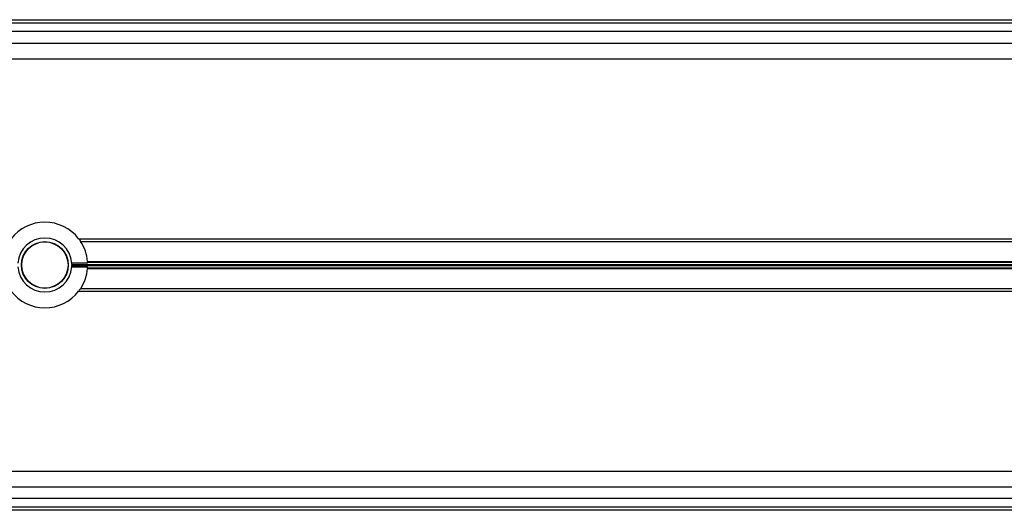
# Model space of a CAD drawing. Header units: millimetres. Extents: x 0 to 420, y 0 to 297.
# Tile 36 of 60: x 172.6 to 180.37, y 235.6 to 239.47. Entities that reach past the tile are written whole.
import ezdxf

# ---------------------------------------------------------------- set-up
doc = ezdxf.new("R2010")
doc.units = ezdxf.units.MM

msp = doc.modelspace()

# ---------------------------------------------------------------- linework, layer by layer
at = {"color": 7, "linetype": 'Continuous', "lineweight": 25}
for p, q in [((103.81152, 239.47329), (199.88456, 239.47329)), ((106.58787, 239.44829), (197.80017, 239.44829)), ((197.80607, 239.38068), (106.58198, 239.38068)), ((106.58198, 239.2884), (197.80607, 239.2884)), ((106.58198, 239.1634), (197.80607, 239.1634)), ((173.06761, 237.7459), (185.09939, 237.7459)), ((173.08373, 237.7234), (185.09066, 237.7234)), ((173.13869, 237.55328), (173.01349, 237.55328)), ((173.13794, 237.56535), (185.04886, 237.56535)), ((173.1382, 237.56182), (185.04822, 237.56182)), ((173.01349, 237.5233), (173.13869, 237.5233)), ((173.01399, 237.54183), (185.04456, 237.54183)), ((173.01399, 237.53476), (185.04326, 237.53476)), ((173.13794, 237.51123), (185.03895, 237.51123)), ((173.1382, 237.51477), (185.0396, 237.51477)), ((173.06779, 237.3309), (185.00927, 237.3309)), ((173.08387, 237.3534), (173.06936, 237.33615)), ((173.08387, 237.3534), (185.01005, 237.3534)), ((119.72163, 235.9134), (185.23142, 235.9134)), ((119.68487, 235.7884), (185.26818, 235.7884)), ((185.29538, 235.6959), (119.65767, 235.6959)), ((185.32261, 235.60329), (119.63044, 235.60329)), ((185.31526, 235.62829), (119.63779, 235.62829))]:
    msp.add_line(p, q, dxfattribs=at)
for radius in [0.185, 0.1825]:
    msp.add_circle((172.80152, 237.53829), radius, dxfattribs=at)
for radius, start, end in [(0.3375, 37.962405, 142.037595), (0.2125, 4.045533, 175.954467), (0.3375, 4.59914, 33.262634), (0.2125, 0.953004, 4.045533), (0.3375, 2.545909, 3.997433), (0.2125, 184.045533, 355.954467), (0.2125, 355.954467, 359.046996), (0.3375, 326.782507, 355.40086), (0.3375, 356.002567, 357.454091), (0.3375, 217.914534, 322.085466)]:
    msp.add_arc((172.80152, 237.53829), radius, start, end, dxfattribs=at)
for points, knots in [([(173.07039, 237.74151), (173.07141, 237.74045), (173.0765, 237.7351), (173.08052, 237.72861), (173.08373, 237.7234)], [0, 0, 0, 0, 0.1997046, 1, 1, 1, 1]), ([(173.13794, 237.56535), (173.13798, 237.56479), (173.13807, 237.56367), (173.13815, 237.5625), (173.13819, 237.56195), (173.1382, 237.56182)], [0, 0, 0, 0, 0.4303692, 0.8607685, 1, 1, 1, 1]), ([(173.01399, 237.54183), (173.014, 237.54139), (173.01401, 237.54052), (173.01402, 237.53885), (173.01402, 237.53715), (173.01401, 237.53574), (173.014, 237.53504), (173.01399, 237.53476)], [0, 0, 0, 0, 0.2146919, 0.4293852, 0.64404, 0.8586705, 1, 1, 1, 1]), ([(173.1382, 237.51477), (173.13817, 237.51433), (173.13811, 237.51345), (173.13801, 237.51216), (173.13795, 237.51141), (173.13794, 237.51123)], [0, 0, 0, 0, 0.4295139, 0.8589937, 1, 1, 1, 1])]:
    msp.add_open_spline(points, degree=3, knots=knots, dxfattribs=at)

doc.saveas('drawing.dxf')
